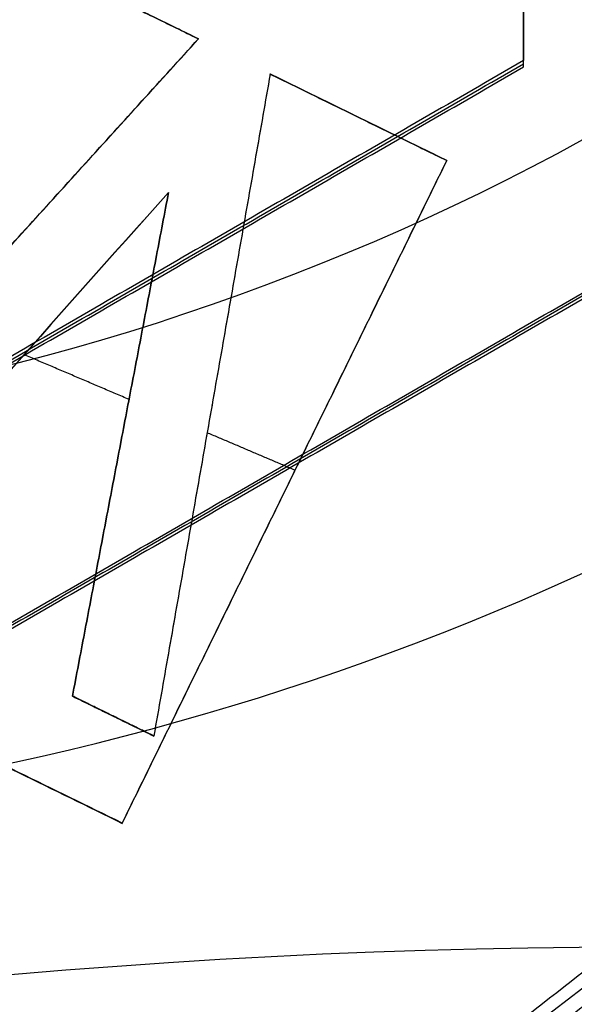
# Model space of a CAD drawing. Header units: millimetres. Extents: x -34.2 to 34.2, y -30.9 to 31.1.
# Tile 52 of 77: x -0.671 to -0.07, y 7.846 to 8.914. Entities that reach past the tile are written whole.
import ezdxf

# ---------------------------------------------------------------- set-up
doc = ezdxf.new("R2010")
doc.units = ezdxf.units.MM
for name, color, linetype, true_color in [('COTAS', 252, 'Continuous', 0x696969), ('IGES level 1', 7, 'Continuous', 0xe5eaed), ('IGES level 14', 7, 'Continuous', 0xffffff), ('IGES level 3', 7, 'Continuous', 0xe5eaed), ('IGES level 5', 7, 'Continuous', 0xe5eaed), ('IGES level 7', 7, 'Continuous', 0xcad1ee), ('IGES level 8', 7, 'Continuous', 0xcad1ee)]:
    doc.layers.add(name, color=color, linetype=linetype, true_color=true_color)

# ---------------------------------------------------------------- blocks, each defined once
blk = doc.blocks.new('Kivi_7w')
at = {"layer": 'IGES level 1', "extrusion": (0, 0, -1)}
for centre, radius, start, end in [((-7.99360577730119e-15, 1.77635683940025e-15, 1.399999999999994), 31, 269.9999999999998, 90.00000000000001), ((-7.573064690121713e-29, 2.831068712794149e-15, 0.8499999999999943), 31, 270.0000000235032, 89.99999998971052), ((-7.573064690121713e-29, 2.831068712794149e-15, 0.1500000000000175), 30.85, 270.0000000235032, 89.99999998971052), ((-7.573064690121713e-29, 1.77635683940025e-15), 30.7, 270, 90), ((-7.573064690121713e-29, 2.831068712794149e-15), 25.75, 270, 89.99999999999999), ((-7.573064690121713e-29, 2.831068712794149e-15), 24.25, 270, 89.99999999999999), ((-7.573064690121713e-29, 2.831068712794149e-15, 0.8500000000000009), 23.5, 270.0000000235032, 89.99999998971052)]:
    blk.add_arc(centre, radius, start, end, dxfattribs=at)
at = {"layer": 'IGES level 1'}
for centre, radius, start, end in [((9.992007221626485e-15, 1.77635683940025e-15, -0.2999999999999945), 31, 89.99999999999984, 270), ((7.573064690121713e-29, 2.831068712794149e-15, -1.549999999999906), 30.85, 90.00000002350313, 269.9999999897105), ((7.573064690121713e-29, 1.77635683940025e-15, -1.700000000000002), 30.7, 90.00000000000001, 270), ((7.573064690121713e-29, 1.77635683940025e-15), 25.75, 90.00000000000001, 270), ((7.587855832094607e-29, 1.77635683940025e-15), 24.25, 90.00000000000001, 270), ((6.310887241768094e-29, -1.77635683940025e-15), 23.5, 89.99999999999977, 270), ((7.573064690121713e-29, 1.77635683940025e-15, -1.700000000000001), 23.5, 90.00000000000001, 270)]:
    blk.add_arc(centre, radius, start, end, dxfattribs=at)
at = {"layer": 'IGES level 14', "extrusion": (-9.205336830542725e-34, -0.002279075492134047, -0.9999974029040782)}
blk.add_arc((-7.562773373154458e-29, -0.009800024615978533, -4.67721718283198), 16.5, 270, 90, dxfattribs=at)
at = {"layer": 'IGES level 14', "extrusion": (0, 0.002279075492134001, 0.9999974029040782)}
blk.add_arc((7.573064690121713e-29, -0.009800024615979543, 3.17721718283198), 16.5, 90.00000002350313, 269.9999999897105, dxfattribs=at)
at = {"layer": 'IGES level 14', "extrusion": (1.833778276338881e-35, 0.00227907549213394, 0.9999974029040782)}
blk.add_arc((7.544134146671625e-29, -0.009800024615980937, 1.67721718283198), 16.5, 90.00000000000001, 270, dxfattribs=at)
at = {"layer": 'IGES level 14', "extrusion": (1.833772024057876e-35, 0.00227907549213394, 0.9999974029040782)}
blk.add_arc((7.533618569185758e-29, -0.009800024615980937, 1.67721718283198), 16.5, 90.00000000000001, 270, dxfattribs=at)
at = {"layer": 'IGES level 14'}
for points in [[(-0.125, 10.7539805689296, 4.652720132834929), (-0.125, 8.733259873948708, 4.657325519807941)], [(-0.125, 8.729841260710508, 3.157329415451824), (-0.125, 10.7505619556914, 3.152724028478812)], [(-0.125, 8.726422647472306, 1.657333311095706), (-0.125, 10.7471433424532, 1.652727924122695)], [(-0.125, 8.733259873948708, 4.657325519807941), (-1.875, 7.722899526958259, 4.659628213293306)], [(-0.125, 8.726422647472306, 1.657333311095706), (-0.125, 8.733259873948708, 4.657325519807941)], [(-1.875, 7.719480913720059, 3.159632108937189), (-0.125, 8.729841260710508, 3.157329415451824)], [(-1.875, 7.716062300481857, 1.659636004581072), (-0.125, 8.726422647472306, 1.657333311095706)], [(-1.75, 7.506393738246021, 4.660121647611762), (7.573064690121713e-29, 8.516754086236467, 4.657818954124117)], [(7.573064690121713e-29, 8.513335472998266, 3.157822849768), (-1.75, 7.50297512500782, 3.160125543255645)], [(7.573064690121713e-29, 8.509916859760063, 1.657826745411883), (-1.75, 7.499556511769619, 1.660129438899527)]]:
    blk.add_open_spline(points, degree=1, dxfattribs=at)
at = {"layer": 'IGES level 3', "extrusion": (1.101692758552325e-33, -0.002279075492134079, -0.9999974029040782)}
blk.add_arc((-7.628874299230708e-29, -0.009800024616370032, -14.299988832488), 22.5, 270, 90, dxfattribs=at)
at = {"layer": 'IGES level 3', "extrusion": (0, -0.002279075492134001, -0.9999974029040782)}
for centre, radius in [((-7.573064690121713e-29, -0.00980002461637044, -6.299988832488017), 22.49999999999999), ((-7.573064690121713e-29, -0.00980002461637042, -10.299988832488), 20.99999999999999), ((-7.573064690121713e-29, -0.009800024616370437, 0.4500111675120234), 18.625), ((-7.573064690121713e-29, -0.009800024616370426, -5.299988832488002), 17.74999999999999), ((-7.573064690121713e-29, -0.00980002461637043, -1.049988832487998), 15.75)]:
    blk.add_arc(centre, radius, 270.0000000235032, 89.99999998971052, dxfattribs=at)
at = {"layer": 'IGES level 3', "extrusion": (8.609319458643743e-34, 0.002279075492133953, 0.9999974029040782)}
blk.add_arc((7.53376800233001e-29, -0.009800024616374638, -1.700011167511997), 22.5, 90.00000000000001, 270, dxfattribs=at)
at = {"layer": 'IGES level 3', "extrusion": (1.835710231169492e-35, -0.002279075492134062, -0.9999974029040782)}
blk.add_arc((-7.573061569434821e-29, -0.009800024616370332, 1.700011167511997), 22.5, 270, 89.99999999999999, dxfattribs=at)
at = {"layer": 'IGES level 3', "extrusion": (1.005376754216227e-33, 0.002279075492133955, 0.9999974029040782)}
blk.add_arc((7.563374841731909e-29, -0.009800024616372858, -1.700011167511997), 21.5, 90.00000000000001, 270, dxfattribs=at)
at = {"layer": 'IGES level 3', "extrusion": (-5.205727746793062e-33, -0.002279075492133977, -0.9999974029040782)}
blk.add_arc((-7.585342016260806e-29, -0.009800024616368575, -14.299988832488), 21, 270, 90, dxfattribs=at)
at = {"layer": 'IGES level 3', "extrusion": (2.329453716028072e-33, 0.002279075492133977, 0.9999974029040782)}
blk.add_arc((7.57652751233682e-29, -0.009800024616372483, 6.299988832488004), 21, 90.00000000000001, 270, dxfattribs=at)
at = {"layer": 'IGES level 3', "extrusion": (1.83376577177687e-35, 0.002279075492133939, 0.9999974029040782)}
blk.add_arc((7.573053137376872e-29, -0.00980002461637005, 6.299988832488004), 17.75, 90, 270, dxfattribs=at)
at = {"layer": 'IGES level 3', "extrusion": (-1.835350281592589e-33, -0.002279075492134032, -0.9999974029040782)}
blk.add_arc((-7.586699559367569e-29, -0.009800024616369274, -6.299988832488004), 17.75, 270, 90, dxfattribs=at)
at = {"layer": 'IGES level 3', "extrusion": (-4.149966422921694e-34, 0.002279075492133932, 0.9999974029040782)}
blk.add_arc((7.541195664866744e-29, -0.009800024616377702, 4.299988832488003), 17.75, 90.00000000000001, 270, dxfattribs=at)
at = {"layer": 'IGES level 3', "extrusion": (-1.714979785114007e-33, -0.002279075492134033, -0.9999974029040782)}
blk.add_arc((-7.557536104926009e-29, -0.009800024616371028, -4.299988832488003), 16.75, 270, 90, dxfattribs=at)
at = {"layer": 'IGES level 3', "extrusion": (2.570194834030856e-33, 0.00227907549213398, 0.9999974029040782)}
blk.add_arc((7.572730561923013e-29, -0.00980002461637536, 1.299988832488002), 16.75, 89.99999999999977, 270, dxfattribs=at)
at = {"layer": 'IGES level 3', "extrusion": (0, -0.002279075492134, -0.9999974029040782)}
blk.add_arc((-7.573064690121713e-29, -0.009800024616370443, -2.799988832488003), 16.74999999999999, 270.0000000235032, 89.99999998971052, dxfattribs=at)
at = {"layer": 'IGES level 3', "extrusion": (2.353528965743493e-33, 0.002279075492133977, 0.9999974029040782)}
blk.add_arc((7.888420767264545e-29, -0.009800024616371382, 0.7999888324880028), 15.75, 89.99999999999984, 270, dxfattribs=at)
at = {"layer": 'IGES level 3', "extrusion": (4.243116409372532e-35, -0.002279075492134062, -0.9999974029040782)}
blk.add_arc((-7.53362716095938e-29, -0.009800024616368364, -1.299988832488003), 15.75, 270, 90, dxfattribs=at)
at = {"layer": 'IGES level 5', "extrusion": (-3.67087160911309e-16, 0.002279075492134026, 0.9999974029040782)}
blk.add_arc((1.020545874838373e-14, -0.009800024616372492, 27.79998883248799), 25, 90.03400423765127, 270.0340042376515, dxfattribs=at)
at = {"layer": 'IGES level 5', "extrusion": (0, -0.002279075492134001, -0.9999974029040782)}
for centre, radius in [((-7.573064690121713e-29, -0.009800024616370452, -21.299988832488), 25), ((-7.573064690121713e-29, -0.009800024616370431, -28.04998883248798), 24.75), ((-7.573064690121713e-29, -0.009800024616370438, -12.299988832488), 21.5), ((-7.573064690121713e-29, -0.009800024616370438, -15.899988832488), 20), ((-7.573064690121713e-29, -0.009800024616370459, -18.749988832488), 14.5)]:
    blk.add_arc(centre, radius, 269.9659957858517, 89.96599575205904, dxfattribs=at)
at = {"layer": 'IGES level 5', "extrusion": (3.670884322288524e-16, -0.002279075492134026, -0.9999974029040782)}
blk.add_arc((-5.430291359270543e-15, -0.009800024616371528, -14.799988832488), 25, 269.9659957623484, 89.96599576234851, dxfattribs=at)
at = {"layer": 'IGES level 5', "extrusion": (0, 0.002279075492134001, 0.9999974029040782)}
for centre, radius in [((7.573064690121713e-29, -0.009800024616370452, 14.54998883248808), 24.75000000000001), ((7.573064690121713e-29, -0.009800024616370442, 15.74998883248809), 14.25), ((7.573064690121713e-29, -0.009800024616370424, 25.799988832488), 13), ((7.573064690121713e-29, -0.009800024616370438, 25.799988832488), 10)]:
    blk.add_arc(centre, radius, 90.03400426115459, 270.034004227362, dxfattribs=at)
at = {"layer": 'IGES level 5', "extrusion": (3.6706471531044e-16, -0.002279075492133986, -0.9999974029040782)}
blk.add_arc((-1.039887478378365e-14, -0.009800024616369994, -28.299988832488), 24.5, 269.9659957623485, 89.96599576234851, dxfattribs=at)
at = {"layer": 'IGES level 5', "extrusion": (-3.670653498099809e-16, 0.002279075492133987, 0.9999974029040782)}
blk.add_arc((5.244170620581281e-15, -0.00980002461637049, 14.299988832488), 24.5, 90.03400423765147, 270.0340042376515, dxfattribs=at)
at = {"layer": 'IGES level 5', "extrusion": (3.670926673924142e-16, -0.002279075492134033, -0.9999974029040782)}
blk.add_arc((-5.247873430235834e-15, -0.009800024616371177, -14.299988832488), 21.5, 269.9659957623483, 89.96599576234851, dxfattribs=at)
at = {"layer": 'IGES level 5', "extrusion": (-3.670433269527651e-16, 0.002279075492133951, 0.9999974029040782)}
blk.add_arc((3.780532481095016e-15, -0.00980002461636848, 10.299988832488), 21.5, 90.03400423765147, 270.0340042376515, dxfattribs=at)
at = {"layer": 'IGES level 5', "extrusion": (-3.670335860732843e-16, 0.002279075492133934, 0.9999974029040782)}
blk.add_arc((3.780450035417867e-15, -0.009800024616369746, 10.299988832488), 21.5, 90.03400423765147, 270.0340042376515, dxfattribs=at)
at = {"layer": 'IGES level 5', "extrusion": (3.671096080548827e-16, -0.002279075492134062, -0.9999974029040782)}
blk.add_arc((-7.894942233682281e-15, -0.00980002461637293, -21.499988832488), 20, 269.9659957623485, 89.96599576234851, dxfattribs=at)
at = {"layer": 'IGES level 5', "extrusion": (-3.670564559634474e-16, 0.002279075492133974, 0.9999974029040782)}
blk.add_arc((3.786930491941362e-15, -0.009800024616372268, 10.299988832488), 20, 90.03400423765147, 270.0340042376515, dxfattribs=at)
at = {"layer": 'IGES level 5', "extrusion": (3.671066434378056e-16, -0.002279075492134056, -0.9999974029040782)}
blk.add_arc((-3.781202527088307e-15, -0.009800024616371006, -10.299988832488), 20, 269.9659957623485, 89.96599576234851, dxfattribs=at)
at = {"layer": 'IGES level 5', "extrusion": (3.671049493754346e-16, -0.002279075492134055, -0.9999974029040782)}
blk.add_arc((-7.893250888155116e-15, -0.009800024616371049, -21.499988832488), 14.5, 269.9659957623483, 89.96599576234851, dxfattribs=at)
at = {"layer": 'IGES level 5', "extrusion": (-3.671051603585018e-16, 0.002279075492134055, 0.9999974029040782)}
blk.add_arc((5.872131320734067e-15, -0.009800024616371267, 15.999988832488), 14.5, 90.03400423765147, 270.0340042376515, dxfattribs=at)
at = {"layer": 'IGES level 5', "extrusion": (3.671057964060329e-16, -0.002279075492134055, -0.9999974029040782)}
blk.add_arc((-5.87447439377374e-15, -0.009800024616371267, -15.999988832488), 14.5, 269.9659957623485, 89.96599576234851, dxfattribs=at)
at = {"layer": 'IGES level 5', "extrusion": (-3.670645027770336e-16, 0.002279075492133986, 0.9999974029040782)}
blk.add_arc((5.688760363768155e-15, -0.00980002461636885, 15.499988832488), 14, 90.03400423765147, 270.0340042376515, dxfattribs=at)
at = {"layer": 'IGES level 5', "extrusion": (3.671339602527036e-16, -0.002279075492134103, -0.9999974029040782)}
blk.add_arc((-1.038969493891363e-14, -0.009800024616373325, -28.299988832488), 13, 269.9659957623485, 89.96599576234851, dxfattribs=at)
at = {"layer": 'IGES level 5', "extrusion": (-3.671339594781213e-16, 0.002279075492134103, 0.9999974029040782)}
blk.add_arc((8.550088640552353e-15, -0.009800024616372, 23.299988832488), 13, 90.03400423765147, 270.0340042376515, dxfattribs=at)
at = {"layer": 'IGES level 5', "extrusion": (3.670041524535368e-16, -0.002279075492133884, -0.9999974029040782)}
blk.add_arc((-1.038744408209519e-14, -0.009800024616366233, -28.299988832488), 10, 269.9659957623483, 89.96599576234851, dxfattribs=at)
at = {"layer": 'IGES level 5', "extrusion": (-3.672150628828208e-16, 0.002279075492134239, 0.9999974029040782)}
blk.add_arc((8.554908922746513e-15, -0.009800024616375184, 23.299988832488), 10, 90.03400423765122, 270.0340042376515, dxfattribs=at)
at = {"layer": 'IGES level 7', "extrusion": (0, -0.002279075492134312, -0.9999974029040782)}
blk.add_arc((1.322079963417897, 10.9104611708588, -14.36937086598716), 2.619382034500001, 203.0969845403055, 23.09698450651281, dxfattribs=at)
at = {"layer": 'IGES level 7', "extrusion": (2.417693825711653e-11, 0.002279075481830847, 0.9999974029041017)}
blk.add_arc((-1.322079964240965, 10.91046117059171, 13.94998883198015), 3.038764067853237, 189.0606564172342, 336.9030154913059, dxfattribs=at)
at = {"layer": 'IGES level 7', "extrusion": (-1.401362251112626e-11, 0.002279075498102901, 0.9999974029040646)}
blk.add_arc((1.84102855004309e-10, -0.009800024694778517, 13.94998883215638), 7.749999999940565, 51.4172518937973, 156.9030154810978, dxfattribs=at)
at = {"layer": 'IGES level 7', "extrusion": (0, -0.00227907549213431, -0.9999974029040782)}
blk.add_arc((-7.573064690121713e-29, -0.009800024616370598, -14.07498883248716), 7.625000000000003, 23.09698451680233, 127.5761182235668, dxfattribs=at)
at = {"layer": 'IGES level 7', "extrusion": (2.204022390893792e-16, -0.00227907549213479, -0.9999974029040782)}
blk.add_arc((2.033082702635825e-11, -0.009800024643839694, -14.19998883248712), 7.499999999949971, 23.09698451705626, 126.5150780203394, dxfattribs=at)
at = {"layer": 'IGES level 7'}
for points, degree in [([(-0.2573619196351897, 9.61999732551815, 15.26686785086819), (0.581112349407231, 8.573277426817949, 13.9304858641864)], 1), ([(-0.8677612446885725, 8.948227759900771, 15.47963534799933), (-0.4773723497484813, 8.75700417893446, 15.48007116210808)], 1), ([(-0.4773723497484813, 8.756776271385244, 15.38007142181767), (-0.8677612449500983, 8.947999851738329, 15.37963560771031)], 1), ([(-0.8677612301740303, 8.948113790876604, 15.42963547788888), (-0.4773723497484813, 8.756890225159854, 15.43007129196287)], 1), ([(1.464592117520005, 8.932585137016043, 15.47967099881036), (-0.5239686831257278, 7.384140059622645, 15.4832000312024)], 1), ([(-0.522609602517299, 7.370268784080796, 15.16242757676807), (1.461672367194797, 8.908029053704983, 15.00092309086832)], 1), ([(1.459713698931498, 8.891555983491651, 14.67976242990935), (-0.520579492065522, 7.349548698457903, 14.68327679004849)], 1), ([(-0.9670728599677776, 8.217409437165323, 15.48130094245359), (-0.4773723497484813, 8.75700417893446, 15.48007116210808)], 1), ([(-0.9670728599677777, 8.217295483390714, 15.43130107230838), (-0.4773723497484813, 8.756890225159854, 15.43007129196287)], 1), ([(-0.9670728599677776, 8.217181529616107, 15.38130120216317), (-0.4773723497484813, 8.756776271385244, 15.38007142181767)], 1), ([(-0.4773723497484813, 8.75700417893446, 15.48007116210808), (-0.4773723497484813, 8.756776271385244, 15.38007142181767)], 1), ([(-0.3996046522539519, 8.718911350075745, 15.48015797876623), (-0.5257528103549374, 8.001238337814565, 15.48179361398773)], 1), ([(-0.3996046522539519, 8.718797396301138, 15.43015810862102), (-0.5257528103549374, 8.00112438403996, 15.43179374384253)], 1), ([(-0.3996046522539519, 8.718683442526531, 15.38015823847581), (-0.5257528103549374, 8.001010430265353, 15.38179387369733)], 1), ([(-0.3996046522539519, 8.718683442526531, 15.38015823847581), (-0.3996046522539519, 8.718911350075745, 15.48015797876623)], 1), ([(-0.3996046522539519, 8.718911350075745, 15.48015797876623), (-0.2081414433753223, 8.625127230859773, 15.48037172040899)], 1), ([(-0.3996046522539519, 8.718797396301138, 15.43015810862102), (-0.2081414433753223, 8.625013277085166, 15.43037185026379)], 1), ([(-0.2081414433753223, 8.624899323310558, 15.38037198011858), (-0.3996046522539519, 8.718683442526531, 15.38015823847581)], 1), ([(-0.3038730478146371, 8.671791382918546, 15.3802651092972), (-0.3038730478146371, 8.672019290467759, 15.48026484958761)], 1), ([(-0.2081414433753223, 8.625127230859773, 15.48037172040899), (-0.5600549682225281, 7.906688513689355, 15.48200910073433)], 1), ([(-0.5600549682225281, 7.906574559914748, 15.43200923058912), (-0.2081414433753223, 8.625013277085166, 15.43037185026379)], 1), ([(-0.5600549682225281, 7.906460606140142, 15.38200936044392), (-0.2081414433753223, 8.624899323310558, 15.38037198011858)], 1), ([(-0.2081414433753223, 8.624899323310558, 15.38037198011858), (-0.2081414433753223, 8.625127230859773, 15.48037172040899)], 1), ([(-0.5097984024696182, 8.590414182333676, 15.48045083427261), (-0.6338473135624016, 8.452179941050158, 15.4807658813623), (-0.7563453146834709, 8.31318601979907, 15.48108265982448), (-0.8788433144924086, 8.174192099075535, 15.48139943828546)], 3), ([(-0.5097984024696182, 8.59030022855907, 15.43045096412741), (-0.6338473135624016, 8.45206598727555, 15.4307660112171), (-0.756345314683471, 8.313072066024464, 15.43108278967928), (-0.8788433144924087, 8.174078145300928, 15.43139956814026)], 3), ([(-0.5097984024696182, 8.59018627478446, 15.3804510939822), (-0.6338473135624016, 8.451952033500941, 15.38076614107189), (-0.7563453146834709, 8.312958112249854, 15.38108291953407), (-0.8788433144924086, 8.173964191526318, 15.38139969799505)], 3), ([(-0.6139823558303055, 8.044455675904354, 15.48169511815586), (-0.5097984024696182, 8.590414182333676, 15.48045083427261)], 1), ([(-0.5097984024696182, 8.59030022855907, 15.43045096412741), (-0.6139823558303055, 8.044341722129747, 15.43169524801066)], 1), ([(-0.6139823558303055, 8.04422776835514, 15.38169537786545), (-0.5097984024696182, 8.59018627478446, 15.3804510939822)], 1), ([(-0.5097984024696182, 8.590414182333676, 15.48045083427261), (-0.5097984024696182, 8.59018627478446, 15.3804510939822)], 1), ([(-0.5239686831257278, 7.384140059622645, 15.4832000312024), (-2.922107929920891, 8.558816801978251, 15.48052284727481)], 1), ([(-2.915708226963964, 8.539216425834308, 15.08056647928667), (-0.5222740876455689, 7.366844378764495, 15.08323841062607)], 1), ([(-0.520579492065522, 7.349548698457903, 14.68327679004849), (-2.909308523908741, 8.519616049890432, 14.68061011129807)], 1), ([(-0.5525827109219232, 8.365982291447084, 15.38096207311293), (-0.6663223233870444, 8.414489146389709, 15.38085152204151)], 1), ([(-0.4626787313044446, 8.359846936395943, 15.38097605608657), (-0.4626787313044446, 8.360074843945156, 15.48097579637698)], 1), ([(-0.5600549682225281, 7.906688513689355, 15.48200910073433), (-1.458105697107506, 8.346579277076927, 15.48100655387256)], 1), ([(-1.458105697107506, 8.346465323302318, 15.43100668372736), (-0.5600549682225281, 7.906574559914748, 15.43200923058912)], 1), ([(-1.458105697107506, 8.346351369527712, 15.38100681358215), (-0.5600549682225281, 7.906460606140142, 15.38200936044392)], 1), ([(-0.3725713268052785, 8.289212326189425, 15.38113703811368), (-0.4679449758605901, 8.329886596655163, 15.38104433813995)], 1), ([(-0.5618903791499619, 8.3172070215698, 15.38107323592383), (-0.5618903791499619, 8.317434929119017, 15.48107297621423)], 1), ([(-0.3840982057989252, 8.265907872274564, 15.48119041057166), (-0.3840982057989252, 8.26567996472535, 15.38119067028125)], 1), ([(0.4657358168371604, 8.117569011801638, 14.68152640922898), (-1.128601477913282, 4.379162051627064, 14.69004654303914)], 1), ([(-0.5257528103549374, 8.001238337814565, 15.48179361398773), (-0.6139823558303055, 8.044455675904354, 15.48169511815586)], 1), ([(-0.6139823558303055, 8.044455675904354, 15.48169511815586), (-0.6139823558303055, 8.04422776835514, 15.38169537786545)], 1), ([(-0.6139823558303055, 8.044341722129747, 15.43169524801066), (-0.5257528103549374, 8.00112438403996, 15.43179374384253)], 1), ([(-0.5257528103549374, 8.001010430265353, 15.38179387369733), (-0.6139823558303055, 8.04422776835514, 15.38169537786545)], 1), ([(-0.5698675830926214, 8.022619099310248, 15.38174462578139), (-0.5698675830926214, 8.022847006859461, 15.4817443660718)], 1), ([(-0.5257528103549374, 8.001238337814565, 15.48179361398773), (-0.5257528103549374, 8.001010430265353, 15.38179387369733)], 1), ([(-0.5600549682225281, 7.906460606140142, 15.38200936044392), (-0.5600549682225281, 7.906688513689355, 15.48200910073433)], 1)]:
    blk.add_open_spline(points, degree=degree, dxfattribs=at)
at = {"layer": 'IGES level 8', "extrusion": (0, -0.002279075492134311, -0.9999974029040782)}
for start, end in [(293.0969845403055, 113.0969845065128), (113.0969845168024, 293.0969845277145)]:
    blk.add_arc((-7.573064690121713e-29, -0.009800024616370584, -5.199988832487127), 17.5, start, end, dxfattribs=at)
at = {"layer": 'IGES level 8', "extrusion": (5.852610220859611e-15, 0.002279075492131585, 0.9999974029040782)}
blk.add_arc((-2.797333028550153e-14, -0.0098000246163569, 4.449988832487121), 17.5, 66.90301548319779, 246.9030154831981, dxfattribs=at)
at = {"layer": 'IGES level 8', "extrusion": (6.988834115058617e-15, -0.002279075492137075, -0.9999974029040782)}
blk.add_arc((-3.187853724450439e-14, -0.009800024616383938, -4.44998883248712), 17.5, 113.0969845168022, 293.0969845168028, dxfattribs=at)
at = {"layer": 'IGES level 8', "extrusion": (0, 0.002279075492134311, 0.9999974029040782)}
for start, end in [(66.9030155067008, 246.9030154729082), (246.9030154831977, 66.9030155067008)]:
    blk.add_arc((7.573064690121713e-29, -0.009800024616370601, 10.44669935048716), 8.941142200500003, start, end, dxfattribs=at)
at = {"layer": 'IGES level 8', "extrusion": (5.49714321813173e-16, -0.002279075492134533, -0.9999974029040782)}
blk.add_arc((-8.105386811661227e-12, -0.009800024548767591, -13.69998883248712), 9.062650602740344, 62.85810265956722, 96.83586637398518, dxfattribs=at)
at = {"layer": 'IGES level 8'}
blk.add_open_spline([(-6.865052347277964, -16.09685385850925, 4.486686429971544), (6.865052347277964, 16.0975375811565, 4.413312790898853)], degree=1, dxfattribs=at)
for points, weights in [([(7.920460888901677, -13.65805883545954, 5.98113211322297), (35.24417047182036, 2.182821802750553, 5.945029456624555), (19.40324869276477, 29.50646042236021, 5.882756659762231), (-7.920460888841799, 13.66557978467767, 5.918859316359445)], [1, 0.333333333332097, 0.333333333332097, 1]), ([(7.853117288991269, -13.54136703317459, 6.214465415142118), (34.94450744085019, 2.164826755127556, 6.178669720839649), (19.23827286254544, 29.2561465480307, 6.116926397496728), (-7.85311728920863, 13.54995275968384, 6.152722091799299)], [1, 0.333333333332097, 0.333333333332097, 1]), ([(7.761583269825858, -13.38278941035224, 6.518050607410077), (34.53720278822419, 2.140336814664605, 6.482672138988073), (19.01403624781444, 28.91588679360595, 6.421648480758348), (-7.761583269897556, 13.39276056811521, 6.457026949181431)], [1, 0.333333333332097, 0.333333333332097, 1]), ([(7.67004925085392, -13.22424449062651, 6.807286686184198), (34.12989813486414, 2.115814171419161, 6.77232544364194), (18.78979963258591, 28.57559433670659, 6.71202145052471), (-7.67004925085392, 13.2355356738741, 6.74698269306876)], [1, 0.3333333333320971, 0.3333333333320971, 1]), ([(7.578515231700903, -13.06572935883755, 7.083452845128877), (33.72259348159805, 2.091261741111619, 7.048908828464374), (18.5655630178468, 28.23527209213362, 6.989324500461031), (-7.578515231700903, 13.07828099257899, 7.023868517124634)], [1, 0.333333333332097, 0.333333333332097, 1]), ([(7.486981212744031, -12.90724140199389, 7.347695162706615), (33.31528882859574, 2.066682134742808, 7.31356837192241), (18.34132640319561, 27.89492267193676, 7.254703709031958), (-7.486981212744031, 12.92099913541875, 7.288830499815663)], [1, 0.333333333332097, 0.333333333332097, 1]), ([(7.395447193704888, -12.74877831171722, 7.601026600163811), (32.90798417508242, 2.042077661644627, 7.567317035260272), (18.11708978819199, 27.5545483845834, 7.509172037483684), (-7.395447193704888, 12.76369241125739, 7.54288160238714)], [0.9999999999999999, 0.333333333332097, 0.333333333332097, 0.9999999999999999]), ([(7.30391317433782, -12.59033808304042, 7.84432700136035), (32.50067952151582, 2.01745032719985, 7.811034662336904), (17.89285317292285, 27.21415123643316, 7.753609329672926), (-7.30391317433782, 12.60636282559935, 7.786901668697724)], [0.9999999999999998, 0.333333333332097, 0.333333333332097, 0.9999999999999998]), ([(7.218995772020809, -12.44336979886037, 8.061724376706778), (32.12281724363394, 1.994584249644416, 8.02881910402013), (17.68482569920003, 26.89834104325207, 7.972061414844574), (-7.218995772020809, 12.46038699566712, 8.004966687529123)], [1, 0.333333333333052, 0.333333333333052, 1]), ([(7.142161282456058, -12.31028787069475, 8.303580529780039), (31.78092200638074, 1.973997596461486, 8.271025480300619), (17.49659944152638, 26.6126943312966, 8.214871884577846), (-7.142161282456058, 12.32840886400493, 8.247426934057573)], [1, 0.333333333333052, 0.333333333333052, 1]), ([(7.056896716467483, -12.16263125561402, 8.560253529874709), (31.40151493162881, 1.9511255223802, 8.52808712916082), (17.28772149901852, 26.29568051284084, 8.472603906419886), (-7.056896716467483, 12.18192373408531, 8.504770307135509)], [0.9999999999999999, 0.3333333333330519, 0.3333333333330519, 0.9999999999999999]), ([(6.971632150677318, -12.01500024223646, 8.805693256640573), (31.02210785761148, 1.928227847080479, 8.773915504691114), (17.07884355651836, 25.97864109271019, 8.719102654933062), (-6.971632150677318, 12.03541300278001, 8.750880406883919)], [1, 0.333333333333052, 0.333333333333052, 1]), ([(6.88636758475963, -11.86739251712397, 9.0409149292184), (30.64270078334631, 1.905306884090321, 9.009525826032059), (16.86996561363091, 25.66157838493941, 8.955383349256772), (-6.88636758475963, 11.88887898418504, 8.986772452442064)], [1, 0.333333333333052, 0.333333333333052, 1]), ([(-7.920460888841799, 13.66557978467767, 5.918859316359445), (-24.94236783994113, 3.79715414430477, 5.941350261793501), (-20.08149548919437, -15.2685658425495, 5.984802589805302), (-0.4125494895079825, -15.78257809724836, 5.98597406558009)], [1, 0.514853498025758, 0.514853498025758, 1]), ([(6.801103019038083, -11.71980603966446, 9.26681349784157), (30.26329370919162, 1.882364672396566, 9.235813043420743), (16.66108767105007, 25.34449442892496, 9.182340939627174), (-6.801103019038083, 11.74232371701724, 9.213341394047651)], [1, 0.333333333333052, 0.333333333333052, 1]), ([(-7.853117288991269, 13.5499527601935, 6.152722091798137), (-24.73029573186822, 3.765433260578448, 6.175021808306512), (-19.91075287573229, -15.13818072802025, 6.218104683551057), (-0.409041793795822, -15.6478226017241, 6.219266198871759)], [1, 0.514853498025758, 0.514853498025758, 1]), ([(6.715838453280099, -11.57223904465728, 9.484163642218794), (29.88388663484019, 1.859402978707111, 9.453551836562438), (16.45220972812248, 25.02739099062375, 9.400750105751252), (-6.715838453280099, 11.59574896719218, 9.431361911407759)], [1, 0.333333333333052, 0.333333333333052, 1]), ([(-7.761583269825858, 13.39276056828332, 6.457026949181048), (-24.44204543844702, 3.722287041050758, 6.479066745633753), (-19.67867799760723, -14.96099103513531, 6.521647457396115), (-0.4042741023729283, -15.46469264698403, 6.522795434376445)], [1, 0.514853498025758, 0.514853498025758, 1]), ([(6.630573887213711, -11.42469004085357, 9.693619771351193), (29.5044795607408, 1.836423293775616, 9.663396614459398), (16.24333178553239, 24.71026956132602, 9.611265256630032), (-6.630573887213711, 11.44915622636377, 9.641488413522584)], [0.9999999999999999, 0.3333333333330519, 0.3333333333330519, 0.9999999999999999]), ([(-7.67004925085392, 13.2355356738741, 6.74698269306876), (-24.15379514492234, 3.679108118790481, 6.768762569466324), (-19.44660311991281, -14.78383404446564, 6.810841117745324), (-0.3995064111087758, -15.28159539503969, 6.811975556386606)], [1, 0.5148534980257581, 0.5148534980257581, 1]), ([(-7.578515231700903, 13.07828099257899, 7.023868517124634), (-23.86554485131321, 3.635899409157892, 7.04538847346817), (-19.21452824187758, -14.60670684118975, 7.086964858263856), (-0.3947387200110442, -15.09852793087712, 7.088085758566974)], [1, 0.514853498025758, 0.514853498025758, 1]), ([(-6.552136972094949, 11.31428721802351, 9.828278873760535), (9.839096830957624, 20.81708102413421, 9.806621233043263), (25.2951274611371, 6.556159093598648, 9.839123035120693), (9.15689771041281, -9.304463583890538, 9.875270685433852)], [1, 0.4081068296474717, 0.3417199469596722, 0.8008393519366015]), ([(-7.486981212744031, 12.92099913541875, 7.288830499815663), (-23.57729455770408, 3.592663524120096, 7.31009053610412), (-18.98245336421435, -14.42960681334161, 7.351164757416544), (-0.3899710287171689, -14.91548764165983, 7.352272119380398)], [1, 0.514853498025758, 0.514853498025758, 1]), ([(9.048872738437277, -9.194026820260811, 10.10388913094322), (27.46333362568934, 8.90367165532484, 10.06264300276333), (9.365588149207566, 27.31808471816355, 10.02067505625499), (-9.048872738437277, 9.220386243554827, 10.06192118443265)], [1, 0.333333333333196, 0.333333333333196, 1]), ([(8.938473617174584, -9.081188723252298, 10.32620226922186), (27.12827223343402, 8.79571208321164, 10.28545935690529), (9.251324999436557, 26.98546345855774, 10.2440034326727), (-8.938473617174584, 9.108562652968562, 10.28474634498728)], [1, 0.333333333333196, 0.333333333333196, 1]), ([(-7.395447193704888, 12.76369241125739, 7.54288160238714), (-23.28904426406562, 3.549402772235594, 7.563881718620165), (-18.75037848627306, -14.25253165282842, 7.60445377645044), (-0.3852033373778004, -14.73247221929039, 7.605547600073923)], [0.9999999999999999, 0.514853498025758, 0.514853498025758, 0.9999999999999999]), ([(-7.30391317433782, 12.60636282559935, 7.786901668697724), (-23.00079397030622, 3.506119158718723, 7.807641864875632), (-18.51830360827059, -14.07547935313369, 7.847711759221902), (-0.3804356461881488, -14.54947965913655, 7.848792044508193)], [0.9999999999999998, 0.5148534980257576, 0.5148534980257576, 0.9999999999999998]), ([(8.82807449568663, -8.968374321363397, 10.53811836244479), (26.79321084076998, 8.687728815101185, 10.49787866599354), (9.137061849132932, 26.65281850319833, 10.45693476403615), (-8.82807449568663, 8.996715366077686, 10.4971744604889)], [1, 0.3333333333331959, 0.3333333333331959, 1]), ([(-0.3760125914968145, -14.37973382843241, 8.066137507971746), (-18.30300446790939, -13.91124438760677, 8.065069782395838), (-22.73338010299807, 3.465945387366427, 8.025465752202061), (-7.218995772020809, 12.46038699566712, 8.004966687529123)], [1, 0.514853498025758, 0.514853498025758, 1]), ([(8.717675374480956, -8.855581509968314, 10.74056142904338), (26.45814944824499, 8.579723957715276, 10.70082494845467), (9.022798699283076, 26.32015195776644, 10.6603930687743), (-8.717675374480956, 8.884846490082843, 10.70012954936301)], [1, 0.333333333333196, 0.333333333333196, 1]), ([(-7.142161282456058, 12.32840886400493, 8.247426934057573), (-31.78092200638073, -1.955876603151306, 8.27998198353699), (-17.49659944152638, -26.59457333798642, 8.336135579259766), (7.142161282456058, -12.31028787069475, 8.303580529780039)], [1, 0.333333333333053, 0.333333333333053, 1]), ([(8.607276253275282, -8.742808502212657, 10.93431518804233), (26.12308805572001, 8.47169929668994, 10.89508192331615), (8.908535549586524, 25.98746560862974, 10.85516206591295), (-8.607276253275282, 8.77295781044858, 10.89439533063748)], [1, 0.333333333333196, 0.333333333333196, 1]), ([(-7.056896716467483, 12.18192373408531, 8.504770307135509), (-31.40151493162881, -1.931833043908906, 8.536936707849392), (-17.28772149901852, -26.27638803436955, 8.592419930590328), (7.056896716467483, -12.16263125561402, 8.560253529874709)], [0.9999999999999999, 0.3333333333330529, 0.3333333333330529, 0.9999999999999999]), ([(8.49687713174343, -8.630053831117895, 11.12002305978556), (25.78802666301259, 8.363656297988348, 11.08129301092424), (8.7942723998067, 25.65476092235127, 11.04188517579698), (-8.49687713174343, 8.661050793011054, 11.08061522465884)], [1, 0.333333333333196, 0.333333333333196, 1]), ([(-6.971632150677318, 12.03541300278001, 8.750880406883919), (-31.02210785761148, -1.907815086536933, 8.782658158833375), (-17.07884355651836, -25.95822833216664, 8.837471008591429), (6.971632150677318, -12.01500024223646, 8.805693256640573)], [1, 0.333333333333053, 0.333333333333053, 1]), ([(8.386478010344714, -8.517316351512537, 11.29818816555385), (25.45296527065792, 8.255596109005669, 11.25996133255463), (8.680009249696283, 25.32203904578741, 11.22106551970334), (-8.386478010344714, 8.549126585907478, 11.25929235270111)], [0.9999999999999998, 0.3333333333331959, 0.3333333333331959, 0.9999999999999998]), ([(-6.88636758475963, 11.88887898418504, 8.986772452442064), (-30.64270078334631, -1.883820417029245, 9.018161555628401), (-16.86996561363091, -25.64009191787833, 9.07230403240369), (6.88636758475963, -11.86739251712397, 9.0409149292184)], [1, 0.333333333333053, 0.333333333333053, 1]), ([(8.28374672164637, -8.412423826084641, 11.45752409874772), (25.14117575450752, 8.155026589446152, 11.41976553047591), (8.573682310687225, 25.01241184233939, 11.38134617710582), (-8.28374672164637, 8.444961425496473, 11.41910474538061)], [1, 0.333333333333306, 0.333333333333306, 1]), ([(-6.801103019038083, 11.74232371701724, 9.213341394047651), (-30.26329370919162, -1.859846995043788, 9.244341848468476), (-16.66108767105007, -25.32197675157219, 9.297813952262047), (6.801103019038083, -11.71980603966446, 9.26681349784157)], [1, 0.333333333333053, 0.333333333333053, 1]), ([(8.191790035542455, -8.318451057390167, 11.63591738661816), (24.8620871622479, 8.06508646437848, 11.5985779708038), (8.478507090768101, 24.73534029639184, 11.56058510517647), (-8.191790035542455, 8.35180277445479, 11.59792452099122)], [1, 0.333333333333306, 0.333333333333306, 1]), ([(-6.715838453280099, 11.59574896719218, 9.431361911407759), (-29.88388663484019, -1.835893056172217, 9.461973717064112), (-16.45220972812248, -25.00388106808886, 9.5147754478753), (6.715838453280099, -11.57223904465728, 9.484163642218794)], [1, 0.333333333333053, 0.333333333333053, 1]), ([(8.089276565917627, -8.213709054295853, 11.82645433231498), (24.55095872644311, 7.964802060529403, 11.78958218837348), (8.372405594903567, 24.42644146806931, 11.75206477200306), (-8.089276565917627, 8.247930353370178, 11.78893691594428)], [1, 0.333333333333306, 0.333333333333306, 1]), ([(-6.630573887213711, 11.44915622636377, 9.641488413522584), (-29.50447956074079, -1.811957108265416, 9.671711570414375), (-16.24333178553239, -24.68580337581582, 9.723842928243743), (6.630573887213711, -11.42469004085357, 9.693619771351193)], [0.9999999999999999, 0.333333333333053, 0.333333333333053, 0.9999999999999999]), ([(7.986763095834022, -8.108985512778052, 12.00889089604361), (24.23983029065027, 7.864499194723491, 11.97248602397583), (8.26630409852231, 24.11752417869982, 11.93544405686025), (-7.986763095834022, 8.144039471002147, 11.97184892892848)], [0.9999999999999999, 0.3333333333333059, 0.3333333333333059, 0.9999999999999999]), ([(7.884249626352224, -8.004279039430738, 12.18383830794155), (23.92870185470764, 7.764179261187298, 12.14790070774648), (8.160202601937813, 23.80858982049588, 12.11133418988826), (-7.884249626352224, 8.040131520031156, 12.14727179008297)], [0.9999999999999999, 0.3333333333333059, 0.3333333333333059, 0.9999999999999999]), ([(7.781736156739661, -7.899588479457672, 12.35180349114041), (23.61757341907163, 7.663843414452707, 12.31633316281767), (8.054101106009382, 23.49963954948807, 12.28024209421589), (-7.781736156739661, 7.93620765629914, 12.315712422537)], [1, 0.333333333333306, 0.333333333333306, 1]), ([(7.679222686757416, -7.794912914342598, 12.51318906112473), (23.30644498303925, 7.563492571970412, 12.47818600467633), (7.947999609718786, 23.190674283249, 12.44257038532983), (-7.679222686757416, 7.832268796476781, 12.47757344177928)], [0.9999999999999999, 0.3333333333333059, 0.3333333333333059, 0.9999999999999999]), ([(7.576709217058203, -7.690251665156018, 12.66829332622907), (22.99531654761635, 7.463127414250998, 12.63375754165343), (7.841898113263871, 22.88169470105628, 12.59861737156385), (-7.576709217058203, 7.728315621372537, 12.63315315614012)], [0.9999999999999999, 0.3333333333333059, 0.3333333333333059, 0.9999999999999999]), ([(7.476682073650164, -7.58814220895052, 12.81376720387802), (22.69173411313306, 7.365183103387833, 12.77968735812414), (7.738369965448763, 22.58019562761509, 12.74501110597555), (-7.476682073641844, 7.626870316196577, 12.77909095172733)], [1, 0.333333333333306, 0.333333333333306, 1]), ([(7.381320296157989, -7.490723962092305, 12.98373036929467), (22.40231106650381, 7.271878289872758, 12.95008519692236), (7.639670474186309, 22.29283004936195, 12.91585122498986), (-7.38132029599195, 7.530227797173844, 12.94949639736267)], [0.9999999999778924, 0.333333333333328, 0.3333333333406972, 1]), ([(7.284940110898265, -7.392282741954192, 13.14787592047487), (22.10979715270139, 7.177559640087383, 13.11467006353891), (7.539916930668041, 22.00237818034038, 13.08088309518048), (-7.284940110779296, 7.432535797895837, 13.11408895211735)], [0.9999999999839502, 0.333333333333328, 0.333333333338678, 1]), ([(9.948073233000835, -2.471720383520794, 13.2938858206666), (13.4957494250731, 11.68937627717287, 13.26161152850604), (0.7438011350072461, 15.13073745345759, 13.25376838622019), (-7.18855992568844, 7.334827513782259, 13.27153589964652)], [0.6572482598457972, 0.3654827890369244, 0.4797333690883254, 0.9999999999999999]), ([(9.850897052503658, -2.288657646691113, 13.44399546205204), (13.10444020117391, 11.58895764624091, 13.41236724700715), (0.6306739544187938, 14.82711044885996, 13.4049872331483), (-7.092179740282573, 7.237103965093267, 13.42228547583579)], [0.6517245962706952, 0.3669541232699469, 0.4830459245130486, 1]), ([(9.732555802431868, -2.189660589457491, 13.58796603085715), (12.8323389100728, 11.45626917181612, 13.55686584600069), (0.5764793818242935, 14.58138787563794, 13.54974344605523), (-6.995799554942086, 7.139365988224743, 13.56670441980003)], [0.6492555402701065, 0.3676312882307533, 0.4845461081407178, 1]), ([(6.552136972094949, -11.28897101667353, 9.87979353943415), (-9.839096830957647, -20.79176482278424, 9.901451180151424), (-25.29512746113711, -6.530842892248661, 9.868949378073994), (-9.15689771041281, 9.32977978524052, 9.832801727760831)], [1, 0.4081068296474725, 0.3417199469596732, 0.8008393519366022]), ([(-9.048872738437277, 9.220386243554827, 10.06192118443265), (-27.46333362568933, -8.877312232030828, 10.10316731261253), (-9.365588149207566, -27.29172529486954, 10.14513525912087), (9.048872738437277, -9.194026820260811, 10.10388913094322)], [1, 0.333333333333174, 0.333333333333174, 1]), ([(-8.938473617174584, 9.108562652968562, 10.28474634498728), (-27.12827223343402, -8.768338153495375, 10.32548925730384), (-9.251324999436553, -26.95808952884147, 10.36694518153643), (8.938473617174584, -9.081188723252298, 10.32620226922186)], [1, 0.3333333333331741, 0.3333333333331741, 1]), ([(-8.82807449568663, 8.996715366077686, 10.4971744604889), (-26.79321084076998, -8.659387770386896, 10.53741415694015), (-9.137061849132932, -26.62447745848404, 10.57835805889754), (8.82807449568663, -8.968374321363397, 10.53811836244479)], [1, 0.3333333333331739, 0.3333333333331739, 1]), ([(-8.717675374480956, 8.884846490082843, 10.70012954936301), (-26.45814944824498, -8.550458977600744, 10.73986602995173), (-9.022798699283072, -26.2908869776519, 10.78029790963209), (8.717675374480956, -8.855581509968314, 10.74056142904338)], [1, 0.333333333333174, 0.333333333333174, 1]), ([(3.45617979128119, 8.110085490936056, 6.924944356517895), (-1.946541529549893, 10.41419936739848, 6.919693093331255), (-6.375992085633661, 7.514225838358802, 6.926302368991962), (-8.104081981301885, 3.462195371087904, 6.935537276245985)], [0.4999999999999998, 0.4999999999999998, 0.6666666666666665, 1]), ([(-8.607276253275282, 8.77295781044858, 10.89439533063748), (-26.12308805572, -8.441549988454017, 10.93362859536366), (-8.908535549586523, -25.95731630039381, 10.97354845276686), (8.607276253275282, -8.742808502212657, 10.93431518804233)], [1, 0.333333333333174, 0.333333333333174, 1]), ([(-8.49687713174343, 8.661050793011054, 11.08061522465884), (-25.78802666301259, -8.332659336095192, 11.11934527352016), (-8.794272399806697, -25.6237639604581, 11.15875310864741), (8.49687713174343, -8.630053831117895, 11.12002305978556)], [1, 0.333333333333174, 0.333333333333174, 1]), ([(-8.386478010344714, 8.549126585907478, 11.25929235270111), (-25.45296527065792, -8.223785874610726, 11.29751918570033), (-8.680009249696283, -25.29022881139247, 11.33641499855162), (8.386478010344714, -8.517316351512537, 11.29818816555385)], [0.9999999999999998, 0.3333333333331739, 0.3333333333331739, 0.9999999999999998]), ([(8.28374672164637, -8.412423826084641, 11.45752409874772), (-8.573682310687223, -24.97987424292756, 11.49528266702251), (-25.14117575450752, -8.122488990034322, 11.45686331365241), (-8.28374672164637, 8.444961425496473, 11.41910474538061)], [1, 0.333333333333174, 0.333333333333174, 1]), ([(-8.191790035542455, 8.35180277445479, 11.59792452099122), (-24.86208716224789, -8.031734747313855, 11.63526393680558), (-8.478507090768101, -24.70198857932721, 11.6732568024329), (8.191790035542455, -8.318451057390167, 11.63591738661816)], [1, 0.333333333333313, 0.333333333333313, 1]), ([(-8.089276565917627, 8.247930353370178, 11.78893691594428), (-24.5509587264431, -7.930580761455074, 11.82580905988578), (-8.372405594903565, -24.39222016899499, 11.8633264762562), (8.089276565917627, -8.213709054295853, 11.82645433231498)], [1, 0.333333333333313, 0.333333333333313, 1]), ([(-7.986763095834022, 8.144039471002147, 11.97184892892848), (-24.23983029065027, -7.829445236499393, 12.00825380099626), (-8.266304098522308, -24.08247022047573, 12.04529576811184), (7.986763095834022, -8.108985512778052, 12.00889089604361)], [0.9999999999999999, 0.3333333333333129, 0.3333333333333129, 0.9999999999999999]), ([(-7.884249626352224, 8.040131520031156, 12.14727179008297), (-23.92870185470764, -7.728326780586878, 12.18320939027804), (-8.160202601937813, -23.77273733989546, 12.21977590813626), (7.884249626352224, -8.004279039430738, 12.18383830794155)], [0.9999999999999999, 0.3333333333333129, 0.3333333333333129, 0.9999999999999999]), ([(-7.781736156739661, 7.93620765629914, 12.315712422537), (-23.61757341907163, -7.627224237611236, 12.35118275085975), (-8.054101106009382, -23.46302037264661, 12.38727381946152), (7.781736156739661, -7.899588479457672, 12.35180349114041)], [1, 0.333333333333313, 0.333333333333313, 1]), ([(-7.679222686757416, 7.832268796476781, 12.47757344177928), (-23.30644498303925, -7.526136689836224, 12.51257649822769), (-7.947999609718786, -23.15331840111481, 12.54819211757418), (7.679222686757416, -7.794912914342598, 12.51318906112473)], [0.9999999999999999, 0.3333333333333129, 0.3333333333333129, 0.9999999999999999]), ([(-7.576709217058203, 7.728315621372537, 12.63315315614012), (-22.99531654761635, -7.425063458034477, 12.66768894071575), (-7.841898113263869, -22.84363074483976, 12.70282911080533), (7.576709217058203, -7.690251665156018, 12.66829332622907)], [0.9999999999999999, 0.333333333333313, 0.333333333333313, 0.9999999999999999])]:
    blk.add_rational_spline(points, weights, degree=3, dxfattribs=at)

msp = doc.modelspace()

# ---------------------------------------------------------------- block references
at = {"layer": 'COTAS'}
msp.add_blockref('Kivi_7w', (-7.573064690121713e-29, 0.136188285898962, 2.023586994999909), dxfattribs=at)

doc.saveas('drawing.dxf')
